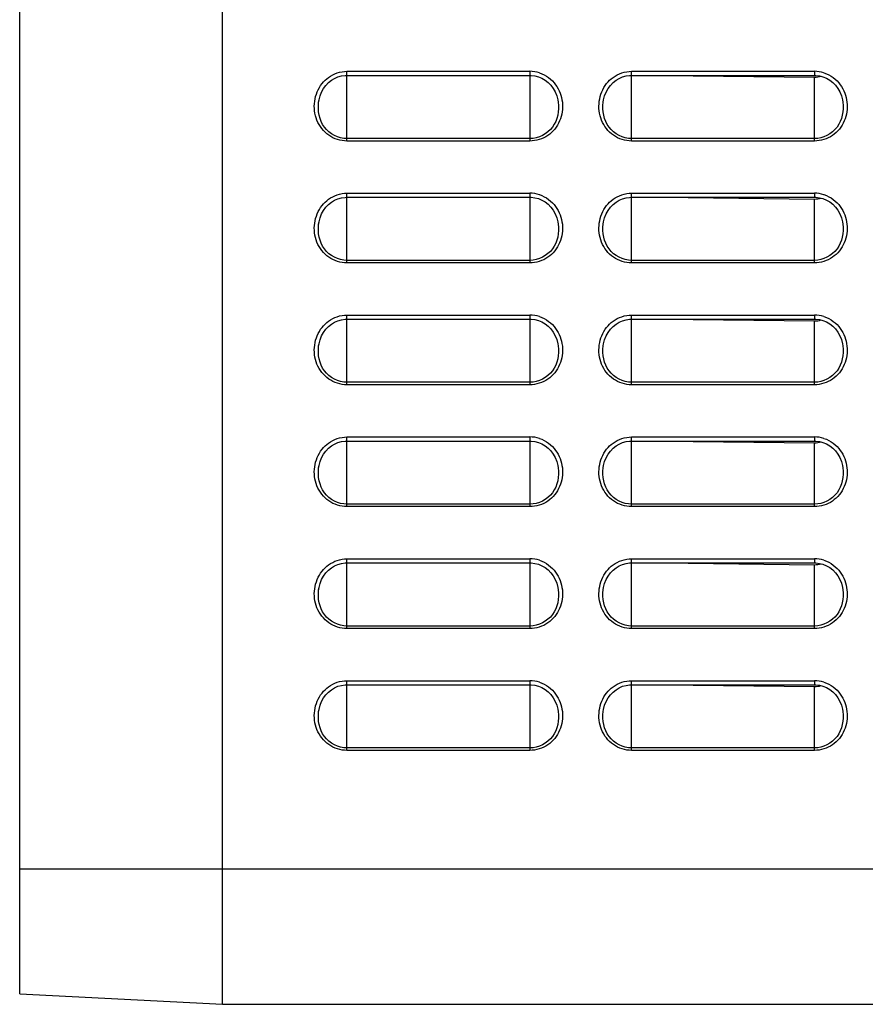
# Model space of a CAD drawing. Header units: millimetres. Extents: x 0 to 1400, y 0 to 1300.
# Tile 56 of 78: x 771 to 834, y 361 to 434. Entities that reach past the tile are written whole.
import ezdxf

# ---------------------------------------------------------------- set-up
doc = ezdxf.new("R2010")
doc.units = ezdxf.units.MM
doc.header["$LTSCALE"] = 84.740741
doc.layers.add('00_COMPONENTS', color=7, linetype='CONTINUOUS')

msp = doc.modelspace()

# ---------------------------------------------------------------- linework, layer by layer
at = {"layer": '00_COMPONENTS', "color": 7, "linetype": 'CONTINUOUS'}
for p, q in [((786.127, 361.363), (786.127, 731.355)), ((771.167, 362.147), (771.167, 729.079)), ((794.17, 429.596), (794.405, 429.737)), ((794.405, 429.737), (794.655, 429.845)), ((794.655, 429.845), (794.913, 429.917)), ((794.913, 429.917), (795.177, 429.954)), ((795.177, 429.954), (795.317, 429.959)), ((795.317, 429.959), (808.817, 429.959)), ((808.817, 429.959), (808.905, 429.957)), ((808.905, 429.957), (809.176, 429.926)), ((809.176, 429.926), (809.442, 429.858)), ((809.442, 429.858), (809.699, 429.753)), ((809.699, 429.753), (809.94, 429.612)), ((815.17, 429.596), (815.405, 429.737)), ((815.405, 429.737), (815.655, 429.845)), ((815.655, 429.845), (815.913, 429.917)), ((815.913, 429.917), (816.177, 429.954)), ((816.177, 429.954), (816.317, 429.959)), ((816.317, 429.959), (829.817, 429.959)), ((818.637, 429.959), (829.817, 429.828)), ((829.817, 429.959), (829.905, 429.957)), ((829.905, 429.957), (830.176, 429.926)), ((830.176, 429.926), (830.442, 429.858)), ((830.442, 429.858), (830.699, 429.753)), ((830.699, 429.753), (830.94, 429.612)), ((793.443, 428.725), (793.586, 428.984)), ((793.586, 428.984), (793.757, 429.217)), ((793.757, 429.217), (793.953, 429.422)), ((793.953, 429.422), (794.17, 429.596)), ((809.94, 429.612), (810.164, 429.438)), ((810.164, 429.438), (810.365, 429.232)), ((810.365, 429.232), (810.54, 428.998)), ((810.54, 428.998), (810.686, 428.736)), ((814.443, 428.725), (814.586, 428.984)), ((814.586, 428.984), (814.757, 429.217)), ((814.757, 429.217), (814.953, 429.422)), ((814.953, 429.422), (815.17, 429.596)), ((830.94, 429.612), (831.164, 429.438)), ((831.164, 429.438), (831.365, 429.232)), ((831.365, 429.232), (831.54, 428.998)), ((831.54, 428.998), (831.686, 428.736)), ((793.254, 428.144), (793.332, 428.443)), ((793.332, 428.443), (793.443, 428.725)), ((810.686, 428.736), (810.801, 428.452)), ((810.801, 428.452), (810.88, 428.148)), ((814.254, 428.144), (814.332, 428.443)), ((814.332, 428.443), (814.443, 428.725)), ((831.686, 428.736), (831.801, 428.452)), ((831.801, 428.452), (831.88, 428.148)), ((793.228, 427.976), (793.254, 428.144)), ((810.88, 428.148), (810.907, 427.977)), ((814.228, 427.976), (814.254, 428.144)), ((831.88, 428.148), (831.907, 427.977)), ((793.757, 420.217), (793.953, 420.422)), ((793.953, 420.422), (794.17, 420.596)), ((794.17, 420.596), (794.405, 420.737)), ((794.405, 420.737), (794.655, 420.845)), ((794.655, 420.845), (794.913, 420.917)), ((794.913, 420.917), (795.177, 420.954)), ((795.177, 420.954), (795.317, 420.959)), ((795.317, 420.959), (808.817, 420.959)), ((808.817, 420.959), (808.905, 420.957)), ((808.905, 420.957), (809.176, 420.926)), ((809.176, 420.926), (809.442, 420.858)), ((809.442, 420.858), (809.699, 420.753)), ((809.699, 420.753), (809.94, 420.612)), ((809.94, 420.612), (810.164, 420.438)), ((810.164, 420.438), (810.365, 420.232)), ((814.757, 420.217), (814.953, 420.422)), ((814.953, 420.422), (815.17, 420.596)), ((815.17, 420.596), (815.405, 420.737)), ((815.405, 420.737), (815.655, 420.845)), ((815.655, 420.845), (815.913, 420.917)), ((815.913, 420.917), (816.177, 420.954)), ((816.177, 420.954), (816.317, 420.959)), ((816.317, 420.959), (829.817, 420.959)), ((818.637, 420.959), (829.817, 420.828)), ((829.817, 420.959), (829.905, 420.957)), ((829.905, 420.957), (830.176, 420.926)), ((830.176, 420.926), (830.442, 420.858)), ((830.442, 420.858), (830.699, 420.753)), ((830.699, 420.753), (830.94, 420.612)), ((830.94, 420.612), (831.164, 420.438)), ((831.164, 420.438), (831.365, 420.232)), ((793.332, 419.443), (793.443, 419.725)), ((793.443, 419.725), (793.586, 419.984)), ((793.586, 419.984), (793.757, 420.217)), ((810.365, 420.232), (810.54, 419.998)), ((810.54, 419.998), (810.686, 419.736)), ((810.686, 419.736), (810.801, 419.452)), ((814.332, 419.443), (814.443, 419.725)), ((814.443, 419.725), (814.586, 419.984)), ((814.586, 419.984), (814.757, 420.217)), ((831.365, 420.232), (831.54, 419.998)), ((831.54, 419.998), (831.686, 419.736)), ((831.686, 419.736), (831.801, 419.452)), ((793.228, 418.976), (793.254, 419.144)), ((793.254, 419.144), (793.332, 419.443)), ((810.801, 419.452), (810.88, 419.148)), ((810.88, 419.148), (810.907, 418.977)), ((814.228, 418.976), (814.254, 419.144)), ((814.254, 419.144), (814.332, 419.443)), ((831.801, 419.452), (831.88, 419.148)), ((831.88, 419.148), (831.907, 418.977)), ((793.953, 411.422), (794.17, 411.596)), ((794.17, 411.596), (794.405, 411.737)), ((794.405, 411.737), (794.655, 411.845)), ((794.655, 411.845), (794.913, 411.917)), ((794.913, 411.917), (795.177, 411.954)), ((795.177, 411.954), (795.317, 411.959)), ((795.317, 411.959), (808.817, 411.959)), ((808.817, 411.959), (808.905, 411.957)), ((808.905, 411.957), (809.176, 411.926)), ((809.176, 411.926), (809.442, 411.858)), ((809.442, 411.858), (809.699, 411.753)), ((809.699, 411.753), (809.94, 411.612)), ((809.94, 411.612), (810.164, 411.438)), ((814.953, 411.422), (815.17, 411.596)), ((815.17, 411.596), (815.405, 411.737)), ((815.405, 411.737), (815.655, 411.845)), ((815.655, 411.845), (815.913, 411.917)), ((815.913, 411.917), (816.177, 411.954)), ((816.177, 411.954), (816.317, 411.959)), ((816.317, 411.959), (829.817, 411.959)), ((818.637, 411.959), (829.817, 411.828)), ((829.817, 411.959), (829.905, 411.957)), ((829.905, 411.957), (830.176, 411.926)), ((830.176, 411.926), (830.442, 411.858)), ((830.442, 411.858), (830.699, 411.753)), ((830.699, 411.753), (830.94, 411.612)), ((830.94, 411.612), (831.164, 411.438)), ((793.443, 410.725), (793.586, 410.984)), ((793.586, 410.984), (793.757, 411.217)), ((793.757, 411.217), (793.953, 411.422)), ((810.164, 411.438), (810.365, 411.232)), ((810.365, 411.232), (810.54, 410.998)), ((810.54, 410.998), (810.686, 410.736)), ((814.443, 410.725), (814.586, 410.984)), ((814.586, 410.984), (814.757, 411.217)), ((814.757, 411.217), (814.953, 411.422)), ((831.164, 411.438), (831.365, 411.232)), ((831.365, 411.232), (831.54, 410.998)), ((831.54, 410.998), (831.686, 410.736)), ((793.228, 409.976), (793.254, 410.144)), ((793.254, 410.144), (793.332, 410.443)), ((793.332, 410.443), (793.443, 410.725)), ((810.686, 410.736), (810.801, 410.452)), ((810.801, 410.452), (810.88, 410.148)), ((810.88, 410.148), (810.907, 409.977)), ((814.228, 409.976), (814.254, 410.144)), ((814.254, 410.144), (814.332, 410.443)), ((814.332, 410.443), (814.443, 410.725)), ((831.686, 410.736), (831.801, 410.452)), ((831.801, 410.452), (831.88, 410.148)), ((831.88, 410.148), (831.907, 409.977)), ((794.405, 402.737), (794.655, 402.845)), ((794.655, 402.845), (794.913, 402.917)), ((794.913, 402.917), (795.177, 402.954)), ((795.177, 402.954), (795.317, 402.959)), ((795.317, 402.959), (808.817, 402.959)), ((808.817, 402.959), (808.905, 402.957)), ((808.905, 402.957), (809.176, 402.926)), ((809.176, 402.926), (809.442, 402.858)), ((809.442, 402.858), (809.699, 402.753)), ((815.405, 402.737), (815.655, 402.845)), ((815.655, 402.845), (815.913, 402.917)), ((815.913, 402.917), (816.177, 402.954)), ((816.177, 402.954), (816.317, 402.959)), ((816.317, 402.959), (829.817, 402.959)), ((818.637, 402.959), (829.817, 402.828)), ((829.817, 402.959), (829.905, 402.957)), ((829.905, 402.957), (830.176, 402.926)), ((830.176, 402.926), (830.442, 402.858)), ((830.442, 402.858), (830.699, 402.753)), ((793.586, 401.984), (793.757, 402.217)), ((793.757, 402.217), (793.953, 402.422)), ((793.953, 402.422), (794.17, 402.596)), ((794.17, 402.596), (794.405, 402.737)), ((809.699, 402.753), (809.94, 402.612)), ((809.94, 402.612), (810.164, 402.438)), ((810.164, 402.438), (810.365, 402.232)), ((810.365, 402.232), (810.54, 401.998)), ((814.586, 401.984), (814.757, 402.217)), ((814.757, 402.217), (814.953, 402.422)), ((814.953, 402.422), (815.17, 402.596)), ((815.17, 402.596), (815.405, 402.737)), ((830.699, 402.753), (830.94, 402.612)), ((830.94, 402.612), (831.164, 402.438)), ((831.164, 402.438), (831.365, 402.232)), ((831.365, 402.232), (831.54, 401.998)), ((793.254, 401.144), (793.332, 401.443)), ((793.332, 401.443), (793.443, 401.725)), ((793.443, 401.725), (793.586, 401.984)), ((810.54, 401.998), (810.686, 401.736)), ((810.686, 401.736), (810.801, 401.452)), ((810.801, 401.452), (810.88, 401.148)), ((814.254, 401.144), (814.332, 401.443)), ((814.332, 401.443), (814.443, 401.725)), ((814.443, 401.725), (814.586, 401.984)), ((831.54, 401.998), (831.686, 401.736)), ((831.686, 401.736), (831.801, 401.452)), ((831.801, 401.452), (831.88, 401.148)), ((793.228, 400.976), (793.254, 401.144)), ((810.88, 401.148), (810.907, 400.977)), ((814.228, 400.976), (814.254, 401.144)), ((831.88, 401.148), (831.907, 400.977)), ((793.757, 393.217), (793.953, 393.422)), ((793.953, 393.422), (794.17, 393.596)), ((794.17, 393.596), (794.405, 393.737)), ((794.405, 393.737), (794.655, 393.845)), ((794.655, 393.845), (794.913, 393.917)), ((794.913, 393.917), (795.177, 393.954)), ((795.177, 393.954), (795.317, 393.959)), ((795.317, 393.959), (808.817, 393.959)), ((808.817, 393.959), (808.905, 393.957)), ((808.905, 393.957), (809.176, 393.926)), ((809.176, 393.926), (809.442, 393.858)), ((809.442, 393.858), (809.699, 393.753)), ((809.699, 393.753), (809.94, 393.612)), ((809.94, 393.612), (810.164, 393.438)), ((810.164, 393.438), (810.365, 393.232)), ((814.757, 393.217), (814.953, 393.422)), ((814.953, 393.422), (815.17, 393.596)), ((815.17, 393.596), (815.405, 393.737)), ((815.405, 393.737), (815.655, 393.845)), ((815.655, 393.845), (815.913, 393.917)), ((815.913, 393.917), (816.177, 393.954)), ((816.177, 393.954), (816.317, 393.959)), ((816.317, 393.959), (829.817, 393.959)), ((818.637, 393.959), (829.817, 393.828)), ((829.817, 393.959), (829.905, 393.957)), ((829.905, 393.957), (830.176, 393.926)), ((830.176, 393.926), (830.442, 393.858)), ((830.442, 393.858), (830.699, 393.753)), ((830.699, 393.753), (830.94, 393.612)), ((830.94, 393.612), (831.164, 393.438)), ((831.164, 393.438), (831.365, 393.232)), ((793.332, 392.443), (793.443, 392.725)), ((793.443, 392.725), (793.586, 392.984)), ((793.586, 392.984), (793.757, 393.217)), ((810.365, 393.232), (810.54, 392.998)), ((810.54, 392.998), (810.686, 392.736)), ((810.686, 392.736), (810.801, 392.452)), ((814.332, 392.443), (814.443, 392.725)), ((814.443, 392.725), (814.586, 392.984)), ((814.586, 392.984), (814.757, 393.217)), ((831.365, 393.232), (831.54, 392.998)), ((831.54, 392.998), (831.686, 392.736)), ((831.686, 392.736), (831.801, 392.452)), ((793.228, 391.976), (793.254, 392.144)), ((793.254, 392.144), (793.332, 392.443)), ((810.801, 392.452), (810.88, 392.148)), ((810.88, 392.148), (810.907, 391.977)), ((814.228, 391.976), (814.254, 392.144)), ((814.254, 392.144), (814.332, 392.443)), ((831.801, 392.452), (831.88, 392.148)), ((831.88, 392.148), (831.907, 391.977)), ((794.17, 384.596), (794.405, 384.737)), ((794.405, 384.737), (794.655, 384.845)), ((794.655, 384.845), (794.913, 384.917)), ((794.913, 384.917), (795.177, 384.954)), ((795.177, 384.954), (795.317, 384.959)), ((795.317, 384.959), (808.817, 384.959)), ((808.817, 384.959), (808.905, 384.957)), ((808.905, 384.957), (809.176, 384.926)), ((809.176, 384.926), (809.442, 384.858)), ((809.442, 384.858), (809.699, 384.753)), ((809.699, 384.753), (809.94, 384.612)), ((815.17, 384.596), (815.405, 384.737)), ((815.405, 384.737), (815.655, 384.845)), ((815.655, 384.845), (815.913, 384.917)), ((815.913, 384.917), (816.177, 384.954)), ((816.177, 384.954), (816.317, 384.959)), ((816.317, 384.959), (829.817, 384.959)), ((818.637, 384.959), (829.817, 384.828)), ((829.817, 384.959), (829.905, 384.957)), ((829.905, 384.957), (830.176, 384.926)), ((830.176, 384.926), (830.442, 384.858)), ((830.442, 384.858), (830.699, 384.753)), ((830.699, 384.753), (830.94, 384.612)), ((793.443, 383.725), (793.586, 383.984)), ((793.586, 383.984), (793.757, 384.217)), ((793.757, 384.217), (793.953, 384.422)), ((793.953, 384.422), (794.17, 384.596)), ((809.94, 384.612), (810.164, 384.438)), ((810.164, 384.438), (810.365, 384.232)), ((810.365, 384.232), (810.54, 383.998)), ((810.54, 383.998), (810.686, 383.736)), ((814.443, 383.725), (814.586, 383.984)), ((814.586, 383.984), (814.757, 384.217)), ((814.757, 384.217), (814.953, 384.422)), ((814.953, 384.422), (815.17, 384.596)), ((830.94, 384.612), (831.164, 384.438)), ((831.164, 384.438), (831.365, 384.232)), ((831.365, 384.232), (831.54, 383.998)), ((831.54, 383.998), (831.686, 383.736)), ((793.254, 383.144), (793.332, 383.443)), ((793.332, 383.443), (793.443, 383.725)), ((810.686, 383.736), (810.801, 383.452)), ((810.801, 383.452), (810.88, 383.148)), ((814.254, 383.144), (814.332, 383.443)), ((814.332, 383.443), (814.443, 383.725)), ((831.686, 383.736), (831.801, 383.452)), ((831.801, 383.452), (831.88, 383.148)), ((793.228, 382.976), (793.254, 383.144)), ((810.88, 383.148), (810.907, 382.977)), ((814.228, 382.976), (814.254, 383.144)), ((831.88, 383.148), (831.907, 382.977)), ((771.167, 362.147), (786.127, 361.363)), ((786.127, 361.363), (880.167, 361.363))]:
    msp.add_line(p, q, dxfattribs=at)
at = {"layer": '00_COMPONENTS', "color": 9, "linetype": 'CONTINUOUS'}
for p, q in [((795.317, 430.259), (808.817, 430.259)), ((795.317, 425.113), (795.317, 430.259)), ((808.817, 430.259), (808.817, 425.113)), ((816.317, 430.259), (829.817, 430.259)), ((816.317, 425.113), (816.317, 430.259)), ((829.817, 430.259), (829.817, 429.959)), ((829.817, 425.113), (829.817, 429.828)), ((793.228, 427.976), (793.229, 427.985)), ((810.906, 427.985), (810.907, 427.977)), ((814.228, 427.976), (814.229, 427.985)), ((831.906, 427.985), (831.907, 427.977)), ((808.817, 425.293), (795.317, 425.293)), ((808.817, 425.113), (795.317, 425.113)), ((829.817, 425.293), (816.317, 425.293)), ((829.817, 425.113), (816.317, 425.113)), ((795.317, 421.259), (808.817, 421.259)), ((795.317, 416.113), (795.317, 421.259)), ((808.817, 421.259), (808.817, 416.113)), ((816.317, 421.259), (829.817, 421.259)), ((816.317, 416.113), (816.317, 421.259)), ((829.817, 421.259), (829.817, 420.959)), ((829.817, 416.113), (829.817, 420.828)), ((793.228, 418.976), (793.229, 418.985)), ((810.906, 418.985), (810.907, 418.977)), ((814.228, 418.976), (814.229, 418.985)), ((831.906, 418.985), (831.907, 418.977)), ((808.817, 416.293), (795.317, 416.293)), ((808.817, 416.113), (795.317, 416.113)), ((829.817, 416.293), (816.317, 416.293)), ((829.817, 416.113), (816.317, 416.113)), ((795.317, 412.259), (808.817, 412.259)), ((795.317, 407.113), (795.317, 412.259)), ((808.817, 412.259), (808.817, 407.113)), ((816.317, 412.259), (829.817, 412.259)), ((816.317, 407.113), (816.317, 412.259)), ((829.817, 412.259), (829.817, 411.959)), ((829.817, 407.113), (829.817, 411.828)), ((793.228, 409.976), (793.229, 409.985)), ((810.906, 409.985), (810.907, 409.977)), ((814.228, 409.976), (814.229, 409.985)), ((831.906, 409.985), (831.907, 409.977)), ((808.817, 407.293), (795.317, 407.293)), ((829.817, 407.293), (816.317, 407.293)), ((808.817, 407.113), (795.317, 407.113)), ((829.817, 407.113), (816.317, 407.113)), ((795.317, 403.259), (808.817, 403.259)), ((795.317, 398.113), (795.317, 403.259)), ((808.817, 403.259), (808.817, 398.113)), ((816.317, 403.259), (829.817, 403.259)), ((816.317, 398.113), (816.317, 403.259)), ((829.817, 403.259), (829.817, 402.959)), ((829.817, 398.113), (829.817, 402.828)), ((793.228, 400.976), (793.229, 400.985)), ((810.906, 400.985), (810.907, 400.977)), ((814.228, 400.976), (814.229, 400.985)), ((831.906, 400.985), (831.907, 400.977)), ((808.817, 398.293), (795.317, 398.293)), ((808.817, 398.113), (795.317, 398.113)), ((829.817, 398.293), (816.317, 398.293)), ((829.817, 398.113), (816.317, 398.113)), ((795.317, 394.259), (808.817, 394.259)), ((795.317, 389.113), (795.317, 394.259)), ((808.817, 394.259), (808.817, 389.113)), ((816.317, 394.259), (829.817, 394.259)), ((816.317, 389.113), (816.317, 394.259)), ((829.817, 394.259), (829.817, 393.959)), ((829.817, 389.113), (829.817, 393.828)), ((793.228, 391.976), (793.229, 391.985)), ((810.906, 391.985), (810.907, 391.977)), ((814.228, 391.976), (814.229, 391.985)), ((831.906, 391.985), (831.907, 391.977)), ((808.817, 389.293), (795.317, 389.293)), ((808.817, 389.113), (795.317, 389.113)), ((829.817, 389.293), (816.317, 389.293)), ((829.817, 389.113), (816.317, 389.113)), ((795.317, 385.259), (808.817, 385.259)), ((795.317, 380.113), (795.317, 385.259)), ((808.817, 385.259), (808.817, 380.113)), ((816.317, 385.259), (829.817, 385.259)), ((816.317, 380.113), (816.317, 385.259)), ((829.817, 385.259), (829.817, 384.959)), ((829.817, 380.113), (829.817, 384.828)), ((793.228, 382.976), (793.229, 382.985)), ((810.906, 382.985), (810.907, 382.977)), ((814.228, 382.976), (814.229, 382.985)), ((831.906, 382.985), (831.907, 382.977)), ((808.817, 380.293), (795.317, 380.293)), ((829.817, 380.293), (816.317, 380.293)), ((808.817, 380.113), (795.317, 380.113)), ((829.817, 380.113), (816.317, 380.113)), ((771.167, 371.363), (880.167, 371.363))]:
    msp.add_line(p, q, dxfattribs=at)
for centre in [(808.815, 427.958), (829.815, 427.958), (808.815, 418.958), (829.815, 418.958), (808.815, 409.958), (829.815, 409.958), (808.815, 400.958), (829.815, 400.958), (808.815, 391.958), (829.815, 391.958), (808.815, 382.958), (829.815, 382.958)]:
    msp.add_arc(centre, 2.301, 72.36057, 89.93407, dxfattribs=at)
for points in [[(793.479, 429.35), (793.615, 429.523), (793.776, 429.68), (793.955, 429.81)], [(793.955, 429.81), (794.341, 430.093), (794.839, 430.259), (795.317, 430.259)], [(809.512, 430.151), (809.758, 430.072), (809.993, 429.951), (810.199, 429.796)], [(810.199, 429.796), (810.396, 429.65), (810.572, 429.47), (810.716, 429.271)], [(814.479, 429.35), (814.615, 429.523), (814.776, 429.68), (814.955, 429.81)], [(814.955, 429.81), (815.341, 430.093), (815.839, 430.259), (816.317, 430.259)], [(830.512, 430.151), (830.758, 430.072), (830.993, 429.951), (831.199, 429.796)], [(831.199, 429.796), (831.396, 429.65), (831.572, 429.47), (831.716, 429.271)], [(793.955, 420.81), (794.341, 421.093), (794.839, 421.259), (795.317, 421.259)], [(809.512, 421.151), (809.758, 421.072), (809.993, 420.951), (810.199, 420.796)], [(814.955, 420.81), (815.341, 421.093), (815.839, 421.259), (816.317, 421.259)], [(830.512, 421.151), (830.758, 421.072), (830.993, 420.951), (831.199, 420.796)], [(793.479, 420.35), (793.615, 420.523), (793.776, 420.68), (793.955, 420.81)], [(810.199, 420.796), (810.396, 420.65), (810.572, 420.47), (810.716, 420.271)], [(814.479, 420.35), (814.615, 420.523), (814.776, 420.68), (814.955, 420.81)], [(831.199, 420.796), (831.396, 420.65), (831.572, 420.47), (831.716, 420.271)], [(793.479, 411.35), (793.615, 411.523), (793.776, 411.68), (793.955, 411.81)], [(793.955, 411.81), (794.341, 412.093), (794.839, 412.259), (795.317, 412.259)], [(809.512, 412.151), (809.758, 412.072), (809.993, 411.951), (810.199, 411.796)], [(810.199, 411.796), (810.396, 411.65), (810.572, 411.47), (810.716, 411.271)], [(814.479, 411.35), (814.615, 411.523), (814.776, 411.68), (814.955, 411.81)], [(814.955, 411.81), (815.341, 412.093), (815.839, 412.259), (816.317, 412.259)], [(830.512, 412.151), (830.758, 412.072), (830.993, 411.951), (831.199, 411.796)], [(831.199, 411.796), (831.396, 411.65), (831.572, 411.47), (831.716, 411.271)], [(793.479, 402.35), (793.615, 402.523), (793.776, 402.68), (793.955, 402.81)], [(793.955, 402.81), (794.341, 403.093), (794.839, 403.259), (795.317, 403.259)], [(809.512, 403.151), (809.758, 403.072), (809.993, 402.951), (810.199, 402.796)], [(814.479, 402.35), (814.615, 402.523), (814.776, 402.68), (814.955, 402.81)], [(814.955, 402.81), (815.341, 403.093), (815.839, 403.259), (816.317, 403.259)], [(830.512, 403.151), (830.758, 403.072), (830.993, 402.951), (831.199, 402.796)], [(810.199, 402.796), (810.396, 402.65), (810.572, 402.47), (810.716, 402.271)], [(831.199, 402.796), (831.396, 402.65), (831.572, 402.47), (831.716, 402.271)], [(793.955, 393.81), (794.341, 394.093), (794.839, 394.259), (795.317, 394.259)], [(809.512, 394.151), (809.758, 394.072), (809.993, 393.951), (810.199, 393.796)], [(814.955, 393.81), (815.341, 394.093), (815.839, 394.259), (816.317, 394.259)], [(830.512, 394.151), (830.758, 394.072), (830.993, 393.951), (831.199, 393.796)], [(793.479, 393.35), (793.615, 393.523), (793.776, 393.68), (793.955, 393.81)], [(810.199, 393.796), (810.396, 393.65), (810.572, 393.47), (810.716, 393.271)], [(814.479, 393.35), (814.615, 393.523), (814.776, 393.68), (814.955, 393.81)], [(831.199, 393.796), (831.396, 393.65), (831.572, 393.47), (831.716, 393.271)], [(793.479, 384.35), (793.615, 384.523), (793.776, 384.68), (793.955, 384.81)], [(793.955, 384.81), (794.341, 385.093), (794.839, 385.259), (795.317, 385.259)], [(809.512, 385.151), (809.758, 385.072), (809.993, 384.951), (810.199, 384.796)], [(810.199, 384.796), (810.396, 384.65), (810.572, 384.47), (810.716, 384.271)], [(814.479, 384.35), (814.615, 384.523), (814.776, 384.68), (814.955, 384.81)], [(814.955, 384.81), (815.341, 385.093), (815.839, 385.259), (816.317, 385.259)], [(830.512, 385.151), (830.758, 385.072), (830.993, 384.951), (831.199, 384.796)], [(831.199, 384.796), (831.396, 384.65), (831.572, 384.47), (831.716, 384.271)]]:
    msp.add_open_spline(points, degree=3, dxfattribs=at)
at = {"layer": '00_COMPONENTS', "color": 7, "linetype": 'CONTINUOUS'}
for points in [[(829.817, 429.828), (829.982, 429.826), (830.148, 429.85), (830.306, 429.897)], [(829.817, 420.828), (829.982, 420.826), (830.148, 420.85), (830.306, 420.897)], [(829.817, 411.828), (829.982, 411.826), (830.148, 411.85), (830.306, 411.897)], [(829.817, 402.828), (829.982, 402.826), (830.148, 402.85), (830.306, 402.897)], [(829.817, 393.828), (829.982, 393.826), (830.148, 393.85), (830.306, 393.897)], [(829.817, 384.828), (829.982, 384.826), (830.148, 384.85), (830.306, 384.897)]]:
    msp.add_open_spline(points, degree=3, dxfattribs=at)
at = {"layer": '00_COMPONENTS', "color": 9, "linetype": 'CONTINUOUS'}
for points, knots in [([(795.317, 425.113), (794.849, 425.113), (793.886, 425.418), (792.982, 426.6), (792.813, 428.061), (793.187, 428.98), (793.479, 429.35)], [0, 0, 0, 0, 0.24933, 0.499164, 0.749656, 1, 1, 1, 1]), ([(810.716, 429.271), (810.988, 428.897), (811.327, 427.984), (811.13, 426.553), (810.225, 425.407), (809.279, 425.113), (808.817, 425.113)], [0, 0, 0, 0, 0.250332, 0.500752, 0.750558, 1, 1, 1, 1]), ([(816.317, 425.113), (815.849, 425.113), (814.886, 425.418), (813.982, 426.6), (813.813, 428.061), (814.187, 428.98), (814.479, 429.35)], [0, 0, 0, 0, 0.24933, 0.499164, 0.749656, 1, 1, 1, 1]), ([(831.716, 429.271), (831.988, 428.897), (832.327, 427.984), (832.13, 426.553), (831.225, 425.407), (830.279, 425.113), (829.817, 425.113)], [0, 0, 0, 0, 0.250332, 0.500752, 0.750558, 1, 1, 1, 1]), ([(795.317, 425.293), (794.695, 425.293), (793.38, 425.97), (793.151, 427.354), (793.228, 427.976)], [0, 0, 0, 0, 0.498012, 1, 1, 1, 1]), ([(810.907, 427.977), (810.984, 427.355), (810.756, 425.971), (809.44, 425.293), (808.817, 425.293)], [0, 0, 0, 0, 0.501881, 1, 1, 1, 1]), ([(816.317, 425.293), (815.695, 425.293), (814.38, 425.97), (814.151, 427.354), (814.228, 427.976)], [0, 0, 0, 0, 0.498012, 1, 1, 1, 1]), ([(831.907, 427.977), (831.984, 427.355), (831.756, 425.971), (830.44, 425.293), (829.817, 425.293)], [0, 0, 0, 0, 0.501881, 1, 1, 1, 1]), ([(795.317, 416.113), (794.849, 416.113), (793.886, 416.418), (792.982, 417.6), (792.813, 419.061), (793.187, 419.98), (793.479, 420.35)], [0, 0, 0, 0, 0.24933, 0.499164, 0.749656, 1, 1, 1, 1]), ([(810.716, 420.271), (810.988, 419.897), (811.327, 418.984), (811.13, 417.553), (810.225, 416.407), (809.279, 416.113), (808.817, 416.113)], [0, 0, 0, 0, 0.250332, 0.500752, 0.750558, 1, 1, 1, 1]), ([(816.317, 416.113), (815.849, 416.113), (814.886, 416.418), (813.982, 417.6), (813.813, 419.061), (814.187, 419.98), (814.479, 420.35)], [0, 0, 0, 0, 0.24933, 0.499164, 0.749656, 1, 1, 1, 1]), ([(831.716, 420.271), (831.988, 419.897), (832.327, 418.984), (832.13, 417.553), (831.225, 416.407), (830.279, 416.113), (829.817, 416.113)], [0, 0, 0, 0, 0.250332, 0.500752, 0.750558, 1, 1, 1, 1]), ([(795.317, 416.293), (794.695, 416.293), (793.38, 416.97), (793.151, 418.354), (793.228, 418.976)], [0, 0, 0, 0, 0.498012, 1, 1, 1, 1]), ([(810.907, 418.977), (810.984, 418.355), (810.756, 416.971), (809.44, 416.293), (808.817, 416.293)], [0, 0, 0, 0, 0.501881, 1, 1, 1, 1]), ([(816.317, 416.293), (815.695, 416.293), (814.38, 416.97), (814.151, 418.354), (814.228, 418.976)], [0, 0, 0, 0, 0.498012, 1, 1, 1, 1]), ([(831.907, 418.977), (831.984, 418.355), (831.756, 416.971), (830.44, 416.293), (829.817, 416.293)], [0, 0, 0, 0, 0.501881, 1, 1, 1, 1]), ([(795.317, 407.113), (794.849, 407.113), (793.886, 407.418), (792.982, 408.6), (792.813, 410.061), (793.187, 410.98), (793.479, 411.35)], [0, 0, 0, 0, 0.24933, 0.499164, 0.749656, 1, 1, 1, 1]), ([(810.716, 411.271), (810.988, 410.897), (811.327, 409.984), (811.13, 408.553), (810.225, 407.407), (809.279, 407.113), (808.817, 407.113)], [0, 0, 0, 0, 0.250332, 0.500752, 0.750558, 1, 1, 1, 1]), ([(816.317, 407.113), (815.849, 407.113), (814.886, 407.418), (813.982, 408.6), (813.813, 410.061), (814.187, 410.98), (814.479, 411.35)], [0, 0, 0, 0, 0.24933, 0.499164, 0.749656, 1, 1, 1, 1]), ([(831.716, 411.271), (831.988, 410.897), (832.327, 409.984), (832.13, 408.553), (831.225, 407.407), (830.279, 407.113), (829.817, 407.113)], [0, 0, 0, 0, 0.250332, 0.500752, 0.750558, 1, 1, 1, 1]), ([(795.317, 407.293), (794.695, 407.293), (793.38, 407.97), (793.151, 409.354), (793.228, 409.976)], [0, 0, 0, 0, 0.498012, 1, 1, 1, 1]), ([(810.907, 409.977), (810.984, 409.355), (810.756, 407.971), (809.44, 407.293), (808.817, 407.293)], [0, 0, 0, 0, 0.501881, 1, 1, 1, 1]), ([(816.317, 407.293), (815.695, 407.293), (814.38, 407.97), (814.151, 409.354), (814.228, 409.976)], [0, 0, 0, 0, 0.498012, 1, 1, 1, 1]), ([(831.907, 409.977), (831.984, 409.355), (831.756, 407.971), (830.44, 407.293), (829.817, 407.293)], [0, 0, 0, 0, 0.501881, 1, 1, 1, 1]), ([(795.317, 398.113), (794.849, 398.113), (793.886, 398.418), (792.982, 399.6), (792.813, 401.061), (793.187, 401.98), (793.479, 402.35)], [0, 0, 0, 0, 0.24933, 0.499164, 0.749656, 1, 1, 1, 1]), ([(810.716, 402.271), (810.988, 401.897), (811.327, 400.984), (811.13, 399.553), (810.225, 398.407), (809.279, 398.113), (808.817, 398.113)], [0, 0, 0, 0, 0.250332, 0.500752, 0.750558, 1, 1, 1, 1]), ([(816.317, 398.113), (815.849, 398.113), (814.886, 398.418), (813.982, 399.6), (813.813, 401.061), (814.187, 401.98), (814.479, 402.35)], [0, 0, 0, 0, 0.24933, 0.499164, 0.749656, 1, 1, 1, 1]), ([(831.716, 402.271), (831.988, 401.897), (832.327, 400.984), (832.13, 399.553), (831.225, 398.407), (830.279, 398.113), (829.817, 398.113)], [0, 0, 0, 0, 0.250332, 0.500752, 0.750558, 1, 1, 1, 1]), ([(795.317, 398.293), (794.695, 398.293), (793.38, 398.97), (793.151, 400.354), (793.228, 400.976)], [0, 0, 0, 0, 0.498012, 1, 1, 1, 1]), ([(810.907, 400.977), (810.984, 400.355), (810.756, 398.971), (809.44, 398.293), (808.817, 398.293)], [0, 0, 0, 0, 0.501881, 1, 1, 1, 1]), ([(816.317, 398.293), (815.695, 398.293), (814.38, 398.97), (814.151, 400.354), (814.228, 400.976)], [0, 0, 0, 0, 0.498012, 1, 1, 1, 1]), ([(831.907, 400.977), (831.984, 400.355), (831.756, 398.971), (830.44, 398.293), (829.817, 398.293)], [0, 0, 0, 0, 0.501881, 1, 1, 1, 1]), ([(795.317, 389.113), (794.849, 389.113), (793.886, 389.418), (792.982, 390.6), (792.813, 392.061), (793.187, 392.98), (793.479, 393.35)], [0, 0, 0, 0, 0.24933, 0.499164, 0.749656, 1, 1, 1, 1]), ([(810.716, 393.271), (810.988, 392.897), (811.327, 391.984), (811.13, 390.553), (810.225, 389.407), (809.279, 389.113), (808.817, 389.113)], [0, 0, 0, 0, 0.250332, 0.500752, 0.750558, 1, 1, 1, 1]), ([(816.317, 389.113), (815.849, 389.113), (814.886, 389.418), (813.982, 390.6), (813.813, 392.061), (814.187, 392.98), (814.479, 393.35)], [0, 0, 0, 0, 0.24933, 0.499164, 0.749656, 1, 1, 1, 1]), ([(831.716, 393.271), (831.988, 392.897), (832.327, 391.984), (832.13, 390.553), (831.225, 389.407), (830.279, 389.113), (829.817, 389.113)], [0, 0, 0, 0, 0.250332, 0.500752, 0.750558, 1, 1, 1, 1]), ([(795.317, 389.293), (794.695, 389.293), (793.38, 389.97), (793.151, 391.354), (793.228, 391.976)], [0, 0, 0, 0, 0.498012, 1, 1, 1, 1]), ([(810.907, 391.977), (810.984, 391.355), (810.756, 389.971), (809.44, 389.293), (808.817, 389.293)], [0, 0, 0, 0, 0.501881, 1, 1, 1, 1]), ([(816.317, 389.293), (815.695, 389.293), (814.38, 389.97), (814.151, 391.354), (814.228, 391.976)], [0, 0, 0, 0, 0.498012, 1, 1, 1, 1]), ([(831.907, 391.977), (831.984, 391.355), (831.756, 389.971), (830.44, 389.293), (829.817, 389.293)], [0, 0, 0, 0, 0.501881, 1, 1, 1, 1]), ([(795.317, 380.113), (794.849, 380.113), (793.886, 380.418), (792.982, 381.6), (792.813, 383.061), (793.187, 383.98), (793.479, 384.35)], [0, 0, 0, 0, 0.24933, 0.499164, 0.749656, 1, 1, 1, 1]), ([(810.716, 384.271), (810.988, 383.897), (811.327, 382.984), (811.13, 381.553), (810.225, 380.407), (809.279, 380.113), (808.817, 380.113)], [0, 0, 0, 0, 0.250332, 0.500752, 0.750558, 1, 1, 1, 1]), ([(816.317, 380.113), (815.849, 380.113), (814.886, 380.418), (813.982, 381.6), (813.813, 383.061), (814.187, 383.98), (814.479, 384.35)], [0, 0, 0, 0, 0.24933, 0.499164, 0.749656, 1, 1, 1, 1]), ([(831.716, 384.271), (831.988, 383.897), (832.327, 382.984), (832.13, 381.553), (831.225, 380.407), (830.279, 380.113), (829.817, 380.113)], [0, 0, 0, 0, 0.250332, 0.500752, 0.750558, 1, 1, 1, 1]), ([(795.317, 380.293), (794.695, 380.293), (793.38, 380.97), (793.151, 382.354), (793.228, 382.976)], [0, 0, 0, 0, 0.498012, 1, 1, 1, 1]), ([(810.907, 382.977), (810.984, 382.355), (810.756, 380.971), (809.44, 380.293), (808.817, 380.293)], [0, 0, 0, 0, 0.501881, 1, 1, 1, 1]), ([(816.317, 380.293), (815.695, 380.293), (814.38, 380.97), (814.151, 382.354), (814.228, 382.976)], [0, 0, 0, 0, 0.498012, 1, 1, 1, 1]), ([(831.907, 382.977), (831.984, 382.355), (831.756, 380.971), (830.44, 380.293), (829.817, 380.293)], [0, 0, 0, 0, 0.501881, 1, 1, 1, 1])]:
    msp.add_open_spline(points, degree=3, knots=knots, dxfattribs=at)

doc.saveas('drawing.dxf')
